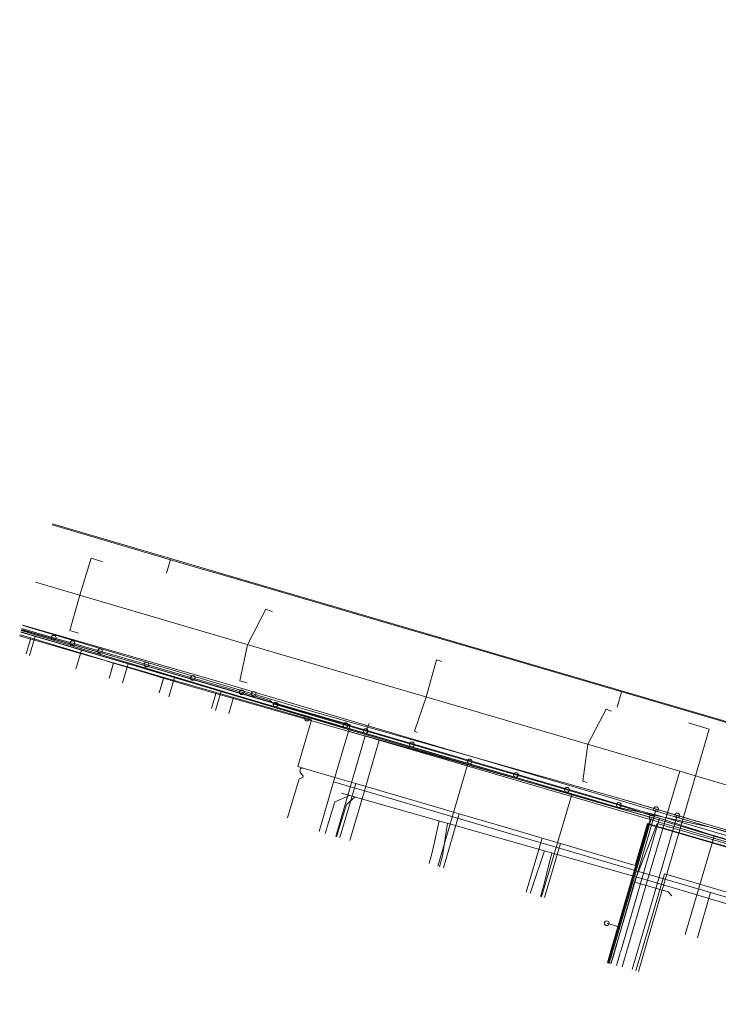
# Model space of a CAD drawing. Header units: metres. Extents: x 136717 to 137105, y 452657 to 453124.
# Tile 1 of 27: x 136717 to 136790, y 452705 to 452808. Entities that reach past the tile are written whole.
import ezdxf

# ---------------------------------------------------------------- set-up
doc = ezdxf.new("R2010")
doc.units = ezdxf.units.M
doc.header["$MEASUREMENT"] = 0
for name, color, linetype, lineweight in [('DATA_KL1011_DUCT', 7, 'Continuous', 0), ('DATA_KL1011_KABELBED', 7, 'Continuous', 0), ('DATA_KL1011_KAST', 7, 'Continuous', 0), ('DATA_KL1011_TELECOMMUNICATIEKAB', 7, 'Continuous', 0), ('DATA_KL1049_TELECOMMUNICATIEKAB', 7, 'Continuous', 0), ('DATA_KL1051_GTWP', 7, 'Continuous', 0), ('DATA_KL1051_KABELBED', 7, 'Continuous', 0), ('DATA_KL1051_MANTELBUIS', 7, 'Continuous', 0), ('GAS-LD_KL1081_OLIEGASCHEMIPIJP', 7, 'Continuous', 0), ('GAS-LD_KL1081_TSTUK', 7, 'Continuous', 0), ('LS_KL1081_ELEKTRICITEITSKABEL', 7, 'Continuous', 0), ('LS_KL1081_MOF', 7, 'Continuous', 0), ('OVERIG_GM0344_OVERIG', 7, 'Continuous', 0), ('RIOOL-VV_GM0344_RIOOLLEIDING', 7, 'Continuous', 0), ('WATER_KL1048_FIREHYDRANT', 7, 'Continuous', 0), ('WATER_KL1048_MATERIAALOVERGANG', 7, 'Continuous', 0), ('WATER_KL1048_PUNTVANLEVERING', 7, 'Continuous', 0), ('WATER_KL1048_WATERLEIDING', 7, 'Continuous', 0)]:
    doc.layers.add(name, color=color, linetype=linetype, lineweight=lineweight)

# ---------------------------------------------------------------- blocks, each defined once
blk = doc.blocks.new('LI_21O060533_1')
at = {"layer": 'DATA_KL1011_DUCT', "color": 3, "linetype": 'Continuous', "flags": 128}
blk.add_lwpolyline([(136716.95, 452743.91), (136779.85, 452725.47), (136789.69, 452723.36), (136805.32, 452718.87), (136814.27, 452750), (136828.76, 452799.04), (136836.72, 452825.19), (136860.47, 452906.34), (136866.96, 452928.31), (136871.14, 452942.17), (136873.21, 452949.82), (136876.11, 452959.22), (136882.46, 452971.5), (136881.08, 452973.91), (136889.5, 453000), (136895.85, 453019.1), (136900.25, 453028.81), (136934.73, 453018.98), (136932.79, 453012.16), (136936.29, 453011.13)], dxfattribs=at)
at = {"layer": 'DATA_KL1011_KABELBED', "color": 3, "linetype": 'Continuous', "flags": 128}
for points in [[(136716.95, 452743.91), (136718.45, 452743.47)], [(136717, 452744.07), (136744.2, 452735.87)], [(136717.02, 452744.16), (136751.61, 452734.14), (136751.5, 452733.75)], [(136718.45, 452743.47), (136717.86, 452741.45)], [(136718.45, 452743.47), (136723.35, 452742.02)], [(136723.35, 452742.02), (136722.75, 452740.01)], [(136723.35, 452742.02), (136728.24, 452740.58)], [(136728.24, 452740.58), (136727.64, 452738.57)], [(136728.24, 452740.58), (136733.13, 452739.14)], [(136733.13, 452739.14), (136732.53, 452737.12)], [(136733.13, 452739.14), (136738.02, 452737.7)], [(136738.02, 452737.7), (136737.43, 452735.68)], [(136738.02, 452737.7), (136744.2, 452735.87)], [(136751.5, 452733.75), (136744.2, 452735.87)], [(136751.43, 452733.49), (136751.5, 452733.75)], [(136805.32, 452718.87), (136789.69, 452723.36), (136779.85, 452725.47), (136751.5, 452733.75)], [(136749.87, 452728.16), (136751.43, 452733.49)], [(136754.67, 452732.54), (136751.43, 452733.49)], [(136753.12, 452727.21), (136754.67, 452732.54)], [(136783.19, 452724.19), (136754.67, 452732.54)], [(136749.87, 452728.16), (136748.34, 452722.93)], [(136753.12, 452727.21), (136749.87, 452728.16)], [(136751.59, 452721.98), (136753.12, 452727.21)], [(136781.62, 452718.84), (136753.12, 452727.21)], [(136781.62, 452718.84), (136783.19, 452724.19)], [(136805.01, 452717.8), (136783.19, 452724.19)], [(136779.89, 452712.91), (136781.62, 452718.84)], [(136781.62, 452718.84), (136789.53, 452716.52)], [(136789.53, 452716.52), (136788.15, 452711.73)], [(136789.53, 452716.52), (136803.47, 452712.44)], [(136778.61, 452713.28), (136779.89, 452712.91)], [(136778.77, 452709.08), (136779.89, 452712.91)]]:
    blk.add_lwpolyline(points, dxfattribs=at)
at = {"layer": 'DATA_KL1011_KAST', "color": 3, "linetype": 'Continuous'}
blk.add_circle((136778.61, 452713.28), 0.25, dxfattribs=at)
at = {"layer": 'DATA_KL1011_TELECOMMUNICATIEKAB', "color": 3, "linetype": 'Continuous', "flags": 128}
for points in [[(136717.02, 452744.16), (136751.61, 452734.14), (136751.5, 452733.75), (136751.43, 452733.49), (136754.67, 452732.54), (136783.19, 452724.19), (136805.01, 452717.8), (136805.32, 452718.87), (136815.2, 452753.17), (136826.27, 452790.6), (136828.76, 452799.04), (136836.72, 452825.19), (136839.63, 452835.13), (136841.21, 452840.53), (136843.09, 452846.92), (136843.34, 452847.8), (136844.46, 452847.47), (136847.86, 452846.48), (136848.01, 452846.99)], [(136717.02, 452744.16), (136751.61, 452734.14), (136751.5, 452733.75), (136751.43, 452733.49), (136754.67, 452732.54), (136783.19, 452724.19), (136805.01, 452717.8), (136805.32, 452718.87), (136815.2, 452753.17), (136826.27, 452790.6), (136830.43, 452792.84), (136849.69, 452783.29), (136856.12, 452780.11), (136860.3, 452788.51), (136860.31, 452788.53), (136870.63, 452783.38), (136875.71, 452780.85), (136880.84, 452778.29), (136886.1, 452775.66), (136890.65, 452791.25), (136891.08, 452792.73), (136891.15, 452792.98), (136890.07, 452793.29)], [(136716.95, 452743.91), (136718.45, 452743.47), (136723.35, 452742.02), (136728.24, 452740.58), (136733.13, 452739.14), (136738.02, 452737.7), (136737.43, 452735.68)], [(136716.95, 452743.91), (136718.45, 452743.47), (136723.35, 452742.02), (136728.24, 452740.58), (136727.64, 452738.57)], [(136716.95, 452743.91), (136718.45, 452743.47), (136717.86, 452741.45)], [(136716.95, 452743.91), (136718.45, 452743.47), (136723.35, 452742.02), (136722.75, 452740.01)], [(136716.95, 452743.91), (136718.45, 452743.47), (136723.35, 452742.02), (136728.24, 452740.58), (136733.13, 452739.14), (136732.53, 452737.12)], [(136716.95, 452743.91), (136718.45, 452743.47), (136723.35, 452742.02), (136728.24, 452740.58), (136733.13, 452739.14), (136738.02, 452737.7), (136744.2, 452735.87), (136751.5, 452733.75), (136751.43, 452733.49), (136749.87, 452728.16), (136753.12, 452727.21), (136781.62, 452718.84), (136789.53, 452716.52), (136803.47, 452712.44), (136815.74, 452708.88), (136817.25, 452714.18), (136831.63, 452709.99), (136836.52, 452708.54), (136841.41, 452707.1), (136846.3, 452705.66), (136846.84, 452705.5), (136846.61, 452704.75)], [(136716.95, 452743.91), (136718.45, 452743.47)], [(136718.45, 452743.47), (136723.35, 452742.02)], [(136723.35, 452742.02), (136728.24, 452740.58)], [(136728.24, 452740.58), (136733.13, 452739.14)], [(136733.13, 452739.14), (136738.02, 452737.7)], [(136738.02, 452737.7), (136744.2, 452735.87)], [(136751.5, 452733.75), (136744.2, 452735.87)], [(136805.32, 452718.87), (136789.69, 452723.36), (136779.85, 452725.47), (136751.5, 452733.75)], [(136751.59, 452721.98), (136753.12, 452727.21), (136754.67, 452732.54), (136783.19, 452724.19), (136781.62, 452718.84), (136779.89, 452712.91), (136778.61, 452713.28)], [(136778.61, 452713.28), (136779.89, 452712.91), (136781.62, 452718.84), (136753.12, 452727.21), (136749.87, 452728.16), (136748.34, 452722.93)], [(136778.61, 452713.28), (136779.89, 452712.91), (136781.62, 452718.84), (136753.12, 452727.21), (136749.87, 452728.16), (136748.34, 452722.93)], [(136778.61, 452713.28), (136779.89, 452712.91), (136781.62, 452718.84), (136753.12, 452727.21), (136749.87, 452728.16), (136748.34, 452722.93)], [(136778.61, 452713.28), (136779.89, 452712.91), (136781.62, 452718.84), (136753.12, 452727.21), (136749.87, 452728.16), (136748.34, 452722.93)], [(136778.61, 452713.28), (136779.89, 452712.91), (136781.62, 452718.84), (136753.12, 452727.21), (136749.87, 452728.16), (136748.34, 452722.93)], [(136778.61, 452713.28), (136779.89, 452712.91), (136781.62, 452718.84), (136789.53, 452716.52), (136788.15, 452711.73)], [(136778.61, 452713.28), (136779.89, 452712.91), (136781.62, 452718.84), (136789.53, 452716.52), (136788.15, 452711.73)], [(136778.61, 452713.28), (136779.89, 452712.91), (136781.62, 452718.84), (136789.53, 452716.52), (136788.15, 452711.73)], [(136778.61, 452713.28), (136779.89, 452712.91), (136781.62, 452718.84), (136789.53, 452716.52), (136788.15, 452711.73)], [(136778.61, 452713.28), (136779.89, 452712.91), (136781.62, 452718.84), (136789.53, 452716.52), (136788.15, 452711.73)], [(136778.61, 452713.28), (136779.89, 452712.91), (136781.62, 452718.84), (136789.53, 452716.52), (136788.15, 452711.73)], [(136846.61, 452704.75), (136846.84, 452705.5), (136846.3, 452705.66), (136841.41, 452707.1), (136836.52, 452708.54), (136831.63, 452709.99), (136817.25, 452714.18), (136815.74, 452708.88), (136803.47, 452712.44), (136789.53, 452716.52), (136781.62, 452718.84), (136779.89, 452712.91), (136778.77, 452709.08)], [(136778.77, 452709.08), (136779.89, 452712.91), (136778.61, 452713.28)]]:
    blk.add_lwpolyline(points, dxfattribs=at)
at = {"layer": 'DATA_KL1049_TELECOMMUNICATIEKAB', "color": 3, "linetype": 'Continuous', "flags": 128}
for points in [[(136720.28, 452755.29), (136739.63, 452749.62), (136798.14, 452732.48)], [(136720.28, 452755.29), (136739.63, 452749.62), (136798.14, 452732.48), (136798.47, 452733.72), (136800.22, 452733.2), (136808.21, 452730.94), (136809.85, 452730.5), (136816.2, 452752.72), (136816.62, 452754.13), (136827.42, 452790.59), (136829.85, 452791.91), (136830.42, 452791.63), (136830.98, 452793.34), (136833.36, 452800.55), (136833.99, 452802.47)], [(136717.16, 452744.63), (136737.74, 452738.72), (136792.09, 452722.62), (136805.84, 452718.23), (136806.02, 452719.22), (136809.08, 452728.8), (136816.36, 452753.79), (136820.55, 452755.52), (136830.38, 452787.81), (136831.61, 452789.46), (136832.78, 452792.1), (136832.86, 452792.31), (136835.95, 452799.06), (136836.12, 452799.52), (136836.56, 452800.64), (136895.04, 452771.21), (136895.14, 452771.17), (136939.76, 452748.75), (136954.98, 452741.18), (136956.59, 452740.85), (136959.48, 452740.86), (136961.36, 452745.64)]]:
    blk.add_lwpolyline(points, dxfattribs=at)
at = {"layer": 'DATA_KL1051_GTWP', "color": 3, "linetype": 'Continuous'}
for centre in [(136741.47, 452737.4), (136741.47, 452737.4), (136783.8, 452725.29), (136783.8, 452725.29), (136783.8, 452725.29), (136786.04, 452724.63), (136786.04, 452724.63), (136786.04, 452724.63)]:
    blk.add_circle(centre, 0.25, dxfattribs=at)
at = {"layer": 'DATA_KL1051_KABELBED', "color": 3, "linetype": 'Continuous', "flags": 128}
for points in [[(136717.16, 452744.62), (136741.47, 452737.4)], [(136741.47, 452737.4), (136747.15, 452735.71), (136780, 452726.42), (136783.8, 452725.29)], [(136783.8, 452725.29), (136780.5, 452714), (136779.04, 452709.01)], [(136783.8, 452725.29), (136786.04, 452724.63)], [(136786.04, 452724.63), (136782.73, 452713.33), (136781.28, 452708.41)], [(136786.04, 452724.63), (136796.07, 452721.67), (136801.17, 452720.16), (136801.5, 452720.06), (136816.62, 452715.6), (136817.9, 452715.22), (136819.82, 452714.65)]]:
    blk.add_lwpolyline(points, dxfattribs=at)
at = {"layer": 'DATA_KL1051_MANTELBUIS', "color": 3, "linetype": 'Continuous', "flags": 128}
blk.add_lwpolyline([(136780.77, 452726.19), (136788.45, 452723.92)], dxfattribs=at)
at = {"layer": 'GAS-LD_KL1081_OLIEGASCHEMIPIJP', "color": 41, "linetype": 'Continuous', "flags": 128}
for points in [[(136716.87, 452743.64), (136718.01, 452743.3), (136720.3, 452742.6), (136725.16, 452741.13), (136726.71, 452740.66), (136730.02, 452739.66), (136731.96, 452739.07), (136734.77, 452738.23), (136737.47, 452737.46), (136752.99, 452733.05), (136753.2, 452733), (136763.96, 452729.94), (136774.93, 452726.82), (136778.1, 452725.92), (136783.34, 452724.39)], [(136717.52, 452741.62), (136718.01, 452743.3)], [(136726.24, 452739.06), (136726.71, 452740.66)], [(136731.5, 452737.51), (136731.96, 452739.07)], [(136737.01, 452735.89), (136737.47, 452737.46)], [(136750.11, 452722.41), (136753.2, 452733)], [(136760.85, 452719.27), (136763.96, 452729.94)], [(136771.75, 452716.07), (136774.93, 452726.82)], [(136782.62, 452721.91), (136783.34, 452724.39)], [(136783.34, 452724.39), (136789.92, 452722.46), (136794.05, 452721.25), (136801.09, 452719.18)], [(136786.88, 452712.1), (136789.92, 452722.46)], [(136778.87, 452709.05), (136779.19, 452710.15), (136779.27, 452710.42), (136779.31, 452710.58), (136782.62, 452721.91)]]:
    blk.add_lwpolyline(points, dxfattribs=at)
at = {"layer": 'GAS-LD_KL1081_TSTUK', "color": 41, "linetype": 'Continuous'}
blk.add_circle((136783.34, 452724.39), 0.25, dxfattribs=at)
at = {"layer": 'LS_KL1081_ELEKTRICITEITSKABEL', "color": 14, "linetype": 'Continuous', "flags": 128}
for points in [[(136747.06, 452734.82), (136739.33, 452737.04), (136738.25, 452737.35), (136737.5, 452737.57), (136733.37, 452738.76), (136731.99, 452739.15), (136729.41, 452739.9), (136726.71, 452740.67), (136723.34, 452741.64), (136718.19, 452743.12), (136717.98, 452743.18), (136716.83, 452743.51)], [(136717.52, 452741.62), (136717.98, 452743.18)], [(136726.24, 452739.06), (136726.71, 452740.67)], [(136731.5, 452737.51), (136731.99, 452739.15)], [(136737.01, 452735.89), (136737.5, 452737.57)], [(136738.83, 452735.36), (136739.33, 452737.04)], [(136833.39, 452709.23), (136824.9, 452711.53), (136782.91, 452723.78), (136781.62, 452719.37), (136773.75, 452721.68), (136771.83, 452722.24), (136768.41, 452723.24), (136763.1, 452724.8), (136762.35, 452725.02), (136761.18, 452725.36), (136757.48, 452726.45), (136752.33, 452727.95), (136752.21, 452727.99), (136750.49, 452728.49), (136746.77, 452729.58), (136746.11, 452729.78), (136747.54, 452734.67), (136747.06, 452734.82)], [(136746.24, 452728.49), (136746.63, 452728.62), (136746.65, 452728.76), (136746.31, 452729.21), (136746.4, 452729.6), (136746.76, 452729.56), (136746.77, 452729.58)], [(136745.02, 452724.37), (136746.24, 452728.49)], [(136752.21, 452727.99), (136750.54, 452722.29)], [(136763.1, 452724.8), (136761.43, 452719.1)], [(136833.66, 452709.1), (136824.89, 452711.48), (136782.95, 452723.72), (136779.12, 452710.63), (136778.68, 452709.11)], [(136770.15, 452716.54), (136771.83, 452722.24)], [(136772.07, 452715.98), (136773.75, 452721.68)], [(136781.68, 452708.3), (136782.27, 452710.29), (136784.69, 452718.47), (136792.46, 452716.19), (136794.51, 452715.59), (136794.57, 452715.58), (136799.39, 452714.17), (136803.33, 452713.01), (136805.44, 452712.4), (136805.46, 452712.39), (136810.33, 452710.97), (136814.3, 452709.81), (136816.33, 452709.22), (136816.4, 452709.19), (136820.34, 452708.04), (136821.61, 452712.39), (136824.87, 452711.44), (136831.02, 452709.77), (136831.32, 452709.69), (136832.21, 452709.44), (136833.06, 452709.21)]]:
    blk.add_lwpolyline(points, dxfattribs=at)
at = {"layer": 'LS_KL1081_MOF', "color": 14, "linetype": 'Continuous'}
blk.add_circle((136747.06, 452734.82), 0.25, dxfattribs=at)
at = {"layer": 'OVERIG_GM0344_OVERIG', "color": 111, "linetype": 'Continuous', "flags": 128}
for points in [[(136720.26, 452755.2), (136735.1, 452750.83), (136735.7, 452750.65), (136737.93, 452750), (136737.92, 452750), (136752.51, 452745.73), (136764.65, 452742.18), (136796.24, 452732.94), (136808.42, 452728.76), (136811.67, 452727.8)], [(136732.69, 452751.54), (136732.27, 452750.11)], [(136801.68, 452719.02), (136784.04, 452724.18), (136784.04, 452724.18), (136777.13, 452726.15), (136777.13, 452726.15), (136752.58, 452733.32), (136726.86, 452740.99), (136716.96, 452743.95)], [(136717.03, 452744.19), (136777.24, 452726.57)], [(136780.18, 452737.63), (136779.7, 452736)], [(136753.31, 452733.57), (136753.62, 452734.31)], [(136787.21, 452734.37), (136789.4, 452733.7), (136783.2, 452712.45), (136781.97, 452708.22)], [(136777.24, 452726.57), (136782.34, 452725.04), (136783.65, 452724.71), (136801.79, 452719.41), (136803.37, 452718.94), (136806.14, 452718.81), (136819.67, 452715.01), (136822.06, 452723.13), (136819.56, 452723.87), (136819.71, 452724.39)], [(136783.93, 452723.79), (136803.24, 452718.15), (136806.01, 452718.01), (136819.78, 452714.15), (136822.39, 452723.03), (136822.47, 452723.29), (136819.9, 452724.05), (136819.98, 452724.31)], [(136783.93, 452723.79), (136781.52, 452717.64), (136779.28, 452709.75), (136779.06, 452709)], [(136781.58, 452717.62), (136785.08, 452716.6), (136785.47, 452716.18)]]:
    blk.add_lwpolyline(points, dxfattribs=at)
at = {"layer": 'RIOOL-VV_GM0344_RIOOLLEIDING', "color": 211, "linetype": 'Continuous', "flags": 128}
for points in [[(136723.16, 452747.79), (136724.34, 452751.68), (136725.59, 452751.32)], [(136718.49, 452749.16), (136745.89, 452741.09)], [(136723.16, 452747.79), (136722.11, 452744.09), (136723.04, 452743.79)], [(136740.81, 452742.59), (136742.73, 452746.34), (136743.45, 452746.06)], [(136740.81, 452742.59), (136740.01, 452738.8), (136740.79, 452738.59)], [(136745.89, 452741.09), (136786.31, 452729.29)], [(136759.62, 452737.08), (136760.7, 452741), (136761.27, 452740.81)], [(136759.62, 452737.08), (136758.37, 452733.49), (136758.67, 452733.34)], [(136776.61, 452732.12), (136778.54, 452735.79), (136779.13, 452735.59)], [(136776.61, 452732.12), (136776.1, 452728.23), (136776.54, 452728.08)], [(136786.31, 452729.29), (136782.92, 452717.83)], [(136786.31, 452729.29), (136826.76, 452717.33)], [(136749.37, 452723.99), (136750, 452726.07), (136751.56, 452726.73)], [(136750.57, 452723.63), (136751.24, 452725.76), (136752.14, 452726.57)], [(136782.92, 452717.83), (136750.71, 452726.98)], [(136748.98, 452722.73), (136749.37, 452723.99)], [(136750.17, 452722.36), (136750.57, 452723.63)], [(136760.23, 452720.71), (136760.99, 452724.06)], [(136761.33, 452720.38), (136761.86, 452723.81)], [(136759.92, 452719.56), (136760.23, 452720.71)], [(136761.02, 452719.22), (136761.33, 452720.38)], [(136770.9, 452717.47), (136772.05, 452720.91)], [(136771.95, 452717.16), (136772.82, 452720.7)], [(136770.57, 452716.41), (136770.9, 452717.47)], [(136771.65, 452716.08), (136771.95, 452717.16)], [(136782.92, 452717.83), (136780.23, 452708.69)], [(136782.92, 452717.83), (136817.16, 452707.6)]]:
    blk.add_lwpolyline(points, dxfattribs=at)
at = {"layer": 'WATER_KL1048_FIREHYDRANT', "color": 5, "linetype": 'Continuous'}
for centre in [(136722.39, 452742.75), (136779.89, 452725.72)]:
    blk.add_circle(centre, 0.25, dxfattribs=at)
at = {"layer": 'WATER_KL1048_MATERIAALOVERGANG', "color": 5, "linetype": 'Continuous'}
blk.add_circle((136743.76, 452736.29), 0.25, dxfattribs=at)
at = {"layer": 'WATER_KL1048_PUNTVANLEVERING', "color": 5, "linetype": 'Continuous'}
for centre in [(136720.41, 452743.32), (136725.29, 452741.91), (136730.17, 452740.49), (136735.05, 452739.08), (136740.2, 452737.59), (136751.13, 452734.13), (136753.24, 452733.51), (136758.12, 452732.09), (136764.19, 452730.31), (136769.06, 452728.89), (136774.43, 452727.32)]:
    blk.add_circle(centre, 0.25, dxfattribs=at)
at = {"layer": 'WATER_KL1048_WATERLEIDING', "color": 5, "linetype": 'Continuous', "flags": 128}
for points in [[(136722.39, 452742.75), (136720.41, 452743.32), (136717.06, 452744.29)], [(136743.76, 452736.29), (136743.63, 452736.32), (136743.19, 452736.73), (136740.2, 452737.59), (136735.05, 452739.08), (136730.17, 452740.49), (136725.29, 452741.91), (136722.39, 452742.75)], [(136779.89, 452725.72), (136779.8, 452725.75), (136774.43, 452727.32), (136769.06, 452728.89), (136764.19, 452730.31), (136758.12, 452732.09), (136753.24, 452733.51), (136751.13, 452734.13), (136743.76, 452736.29)], [(136784.16, 452724.34), (136779.89, 452725.72)], [(136779.64, 452708.85), (136779.96, 452709.93), (136780.04, 452710.21), (136780.08, 452710.35), (136784.16, 452724.34)], [(136792.62, 452721.7), (136789.49, 452722.62), (136784.16, 452724.34)]]:
    blk.add_lwpolyline(points, dxfattribs=at)

msp = doc.modelspace()

# ---------------------------------------------------------------- block references
at = {"linetype": 'Continuous'}
msp.add_blockref('LI_21O060533_1', (0, 0), dxfattribs=at)

doc.saveas('drawing.dxf')
